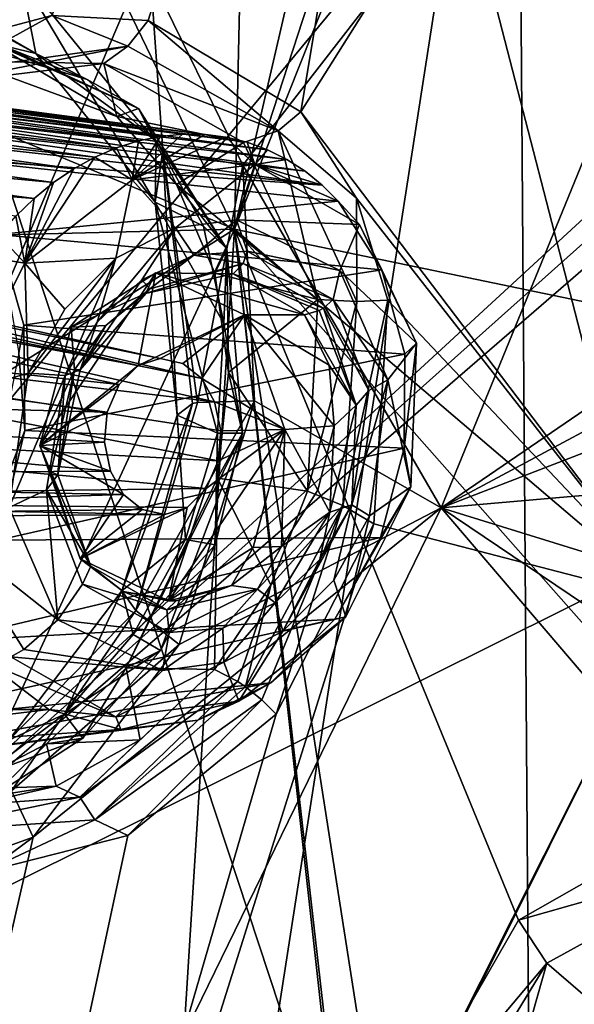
# Model space of a CAD drawing. Header units: metres. Extents: x -150 to 307, y -550 to 84.
# Tile 231 of 256: x 189.35 to 192.39, y -42.39 to -36.99. Entities that reach past the tile are written whole.
import ezdxf

# ---------------------------------------------------------------- set-up
doc = ezdxf.new("R2010")
doc.units = ezdxf.units.M
doc.layers.add('solid_26006363', color=7, linetype='CONTINUOUS')

msp = doc.modelspace()

# ---------------------------------------------------------------- linework, layer by layer
at = {"layer": 'solid_26006363'}
for points in [[(198.146149, -19.081165, 915.328918), (198.412628, -38.132488, 912.564453), (191.751968, -36.109638, 906.630066)], [(189.527573, -36.971233, 874.884155), (188.974335, -37.117958, 874.546936), (191.994843, -30.854992, 875.335693)], [(191.516693, -31.148829, 875.061707), (191.994843, -30.854992, 875.335693), (188.974335, -37.117958, 874.546936)], [(190.055099, -36.998474, 875.243896), (189.527573, -36.971233, 874.884155), (191.994843, -30.854992, 875.335693)], [(190.89064, -37.499218, 875.917542), (190.055099, -36.998474, 875.243896), (191.994843, -30.854992, 875.335693)], [(190.89064, -37.499218, 875.917542), (191.994843, -30.854992, 875.335693), (194.033569, -32.523262, 877.083984)], [(191.516693, -31.148829, 875.061707), (188.365082, -37.510967, 874.227905), (189.088104, -33.121708, 873.807373)], [(188.493134, -37.404747, 874.289612), (188.365082, -37.510967, 874.227905), (191.516693, -31.148829, 875.061707)], [(188.493134, -37.404747, 874.289612), (191.516693, -31.148829, 875.061707), (188.626373, -37.308655, 874.357117)], [(188.626373, -37.308655, 874.357117), (191.516693, -31.148829, 875.061707), (188.797531, -37.204639, 874.448181)], [(188.797531, -37.204639, 874.448181), (191.516693, -31.148829, 875.061707), (188.974335, -37.117958, 874.546936)], [(189.994415, -32.264759, 882.23053), (187.51329, -31.497681, 880.354614), (186.080215, -38.103645, 880.764038)], [(185.638718, -32.03104, 901.18335), (191.751968, -36.109638, 906.630066), (181.473862, -48.523788, 892.180725)], [(189.994415, -32.264759, 882.23053), (186.080215, -38.103645, 880.764038), (191.792542, -32.557564, 883.577576)], [(195.258133, -39.125393, 885.725647), (190.528687, -38.142094, 881.989746), (192.845093, -32.311813, 882.415466)], [(192.316971, -32.655277, 882.101135), (192.845093, -32.311813, 882.415466), (190.528687, -38.142094, 881.989746)], [(190.89064, -37.499218, 875.917542), (194.033569, -32.523262, 877.083984), (192.924423, -40.180801, 877.925659)], [(185.535049, -40.982922, 881.055664), (187.499405, -42.629082, 882.791626), (191.792542, -32.557564, 883.577576)], [(185.767609, -39.621983, 880.896301), (185.535049, -40.982922, 881.055664), (191.792542, -32.557564, 883.577576)], [(186.15097, -39.181881, 881.053955), (185.767609, -39.621983, 880.896301), (191.792542, -32.557564, 883.577576)], [(186.265442, -38.601627, 881.000061), (191.792542, -32.557564, 883.577576), (186.080215, -38.103645, 880.764038)], [(186.265442, -38.601627, 881.000061), (186.15097, -39.181881, 881.053955), (191.792542, -32.557564, 883.577576)], [(195.385178, -35.371628, 886.871887), (191.792542, -32.557564, 883.577576), (187.499405, -42.629082, 882.791626)], [(191.755096, -32.84174, 881.734253), (192.316971, -32.655277, 882.101135), (190.528687, -38.142094, 881.989746)], [(187.903839, -32.719681, 879.023865), (190.64975, -32.72559, 880.924805), (190.528687, -38.142094, 881.989746)], [(187.979446, -37.084805, 879.984314), (187.903839, -32.719681, 879.023865), (190.528687, -38.142094, 881.989746)], [(190.573898, -37.792297, 878.599304), (194.497406, -32.735909, 880.328247), (190.06662, -36.756733, 878.024963)], [(190.64975, -32.72559, 880.924805), (191.755096, -32.84174, 881.734253), (190.528687, -38.142094, 881.989746)], [(190.573898, -37.792297, 878.599304), (191.661209, -39.669804, 879.781067), (194.497406, -32.735909, 880.328247)], [(194.497406, -32.735909, 880.328247), (191.661209, -39.669804, 879.781067), (197.53511, -35.655937, 883.211731)], [(187.598969, -45.674866, 903.051331), (192.169586, -46.631733, 907.135315), (188.10463, -34.312187, 906.116516)], [(188.10463, -34.312187, 906.116516), (192.169586, -46.631733, 907.135315), (192.084946, -35.043526, 909.683411)], [(192.084946, -35.043526, 909.683411), (196.779678, -47.213314, 911.235229), (196.07933, -35.491276, 913.228882)], [(192.084946, -35.043526, 909.683411), (192.169586, -46.631733, 907.135315), (196.779678, -47.213314, 911.235229)], [(195.366211, -35.601894, 886.90918), (195.385178, -35.371628, 886.871887), (187.499405, -42.629082, 882.791626)], [(195.364212, -35.830044, 886.959167), (195.366211, -35.601894, 886.90918), (187.499405, -42.629082, 882.791626)], [(191.661209, -39.669804, 879.781067), (197.527847, -36.526455, 883.400818), (197.53511, -35.655937, 883.211731)], [(194.190369, -39.302132, 886.875427), (195.364212, -35.830044, 886.959167), (187.499405, -42.629082, 882.791626)], [(191.751968, -36.109638, 906.630066), (189.043106, -53.510475, 898.924683), (181.473862, -48.523788, 892.180725)], [(191.751968, -36.109638, 906.630066), (196.982224, -56.357677, 905.998169), (189.043106, -53.510475, 898.924683)], [(191.751968, -36.109638, 906.630066), (198.412628, -38.132488, 912.564453), (196.982224, -56.357677, 905.998169)], [(189.439285, -37.179375, 876.914978), (188.186569, -36.454422, 876.530396), (188.201645, -36.505192, 876.516724)], [(189.439285, -37.179375, 876.914978), (189.355789, -36.751617, 877.346863), (188.186569, -36.454422, 876.530396)], [(189.439285, -37.179375, 876.914978), (188.201645, -36.505192, 876.516724), (188.428192, -36.937523, 876.247253)], [(191.661209, -39.669804, 879.781067), (197.715637, -37.328854, 883.730652), (197.527847, -36.526455, 883.400818)], [(190.06662, -36.756733, 878.024963), (189.355789, -36.751617, 877.346863), (190.135773, -37.7108, 878.096619)], [(190.093079, -37.993832, 877.553955), (190.135773, -37.7108, 878.096619), (189.355789, -36.751617, 877.346863)], [(189.439285, -37.179375, 876.914978), (190.093079, -37.993832, 877.553955), (189.355789, -36.751617, 877.346863)], [(190.573898, -37.792297, 878.599304), (190.06662, -36.756733, 878.024963), (190.135773, -37.7108, 878.096619)], [(189.719559, -37.321789, 876.451904), (189.439285, -37.179375, 876.914978), (188.428192, -36.937523, 876.247253)], [(189.255737, -37.138721, 876.123413), (189.719559, -37.321789, 876.451904), (188.428192, -36.937523, 876.247253)], [(188.979019, -37.273918, 874.657104), (188.974335, -37.117958, 874.546936), (189.527573, -36.971233, 874.884155)], [(189.944046, -37.139534, 875.25769), (188.979019, -37.273918, 874.657104), (189.527573, -36.971233, 874.884155)], [(189.944046, -37.139534, 875.25769), (189.527573, -36.971233, 874.884155), (190.055099, -36.998474, 875.243896)], [(190.766876, -37.603523, 875.909729), (189.944046, -37.139534, 875.25769), (190.055099, -36.998474, 875.243896)], [(190.766876, -37.603523, 875.909729), (190.055099, -36.998474, 875.243896), (190.89064, -37.499218, 875.917542)], [(188.448792, -38.193336, 880.549927), (187.979446, -37.084805, 879.984314), (190.528687, -38.142094, 881.989746)], [(188.894287, -37.346165, 874.860291), (188.979019, -37.273918, 874.657104), (189.944046, -37.139534, 875.25769)], [(189.811615, -37.2341, 875.420349), (188.894287, -37.346165, 874.860291), (189.944046, -37.139534, 875.25769)], [(189.191498, -37.117371, 875.912231), (189.059891, -37.222839, 875.846497), (189.882187, -37.525616, 876.465759)], [(190.002426, -37.480518, 876.537598), (189.255737, -37.138721, 876.123413), (189.191498, -37.117371, 875.912231)], [(190.002426, -37.480518, 876.537598), (189.191498, -37.117371, 875.912231), (189.882187, -37.525616, 876.465759)], [(190.002426, -37.480518, 876.537598), (189.719559, -37.321789, 876.451904), (189.255737, -37.138721, 876.123413)], [(189.811615, -37.2341, 875.420349), (189.944046, -37.139534, 875.25769), (190.766876, -37.603523, 875.909729)], [(190.099014, -37.658558, 876.779053), (190.093079, -37.993832, 877.553955), (189.439285, -37.179375, 876.914978)], [(189.719559, -37.321789, 876.451904), (190.099014, -37.658558, 876.779053), (189.439285, -37.179375, 876.914978)], [(189.059891, -37.222839, 875.846497), (188.894287, -37.346165, 874.860291), (189.811615, -37.2341, 875.420349)], [(189.882187, -37.525616, 876.465759), (189.059891, -37.222839, 875.846497), (189.811615, -37.2341, 875.420349)], [(190.576508, -37.667381, 876.0224), (189.811615, -37.2341, 875.420349), (190.766876, -37.603523, 875.909729)], [(189.882187, -37.525616, 876.465759), (189.811615, -37.2341, 875.420349), (190.576508, -37.667381, 876.0224)], [(190.121902, -37.633812, 874.289673), (187.733002, -37.342503, 876.812683), (187.874863, -37.323944, 876.903015)], [(190.242508, -37.622036, 874.374634), (187.874863, -37.323944, 876.903015), (188.016312, -37.320076, 876.99646)], [(190.242508, -37.622036, 874.374634), (190.121902, -37.633812, 874.289673), (187.874863, -37.323944, 876.903015)], [(190.362564, -37.62368, 874.461487), (188.016312, -37.320076, 876.99646), (188.156891, -37.330631, 877.092651)], [(190.362564, -37.62368, 874.461487), (190.242508, -37.622036, 874.374634), (188.016312, -37.320076, 876.99646)], [(190.002426, -37.480518, 876.537598), (190.099014, -37.658558, 876.779053), (189.719559, -37.321789, 876.451904)], [(191.661209, -39.669804, 879.781067), (197.082397, -39.195377, 883.682556), (197.715637, -37.328854, 883.730652)], [(189.881104, -37.696888, 874.127014), (187.448135, -37.423088, 876.641113), (187.590088, -37.375534, 876.724915)], [(190.001236, -37.658791, 874.20697), (187.590088, -37.375534, 876.724915), (187.733002, -37.342503, 876.812683)], [(190.001236, -37.658791, 874.20697), (189.881104, -37.696888, 874.127014), (187.590088, -37.375534, 876.724915)], [(190.121902, -37.633812, 874.289673), (190.001236, -37.658791, 874.20697), (187.733002, -37.342503, 876.812683)], [(190.480957, -37.638626, 874.5495), (188.156891, -37.330631, 877.092651), (188.292862, -37.354927, 877.188904)], [(190.480957, -37.638626, 874.5495), (190.362564, -37.62368, 874.461487), (188.156891, -37.330631, 877.092651)], [(190.596329, -37.666553, 874.637634), (188.292862, -37.354927, 877.188904), (188.424622, -37.394146, 877.285767)], [(190.596329, -37.666553, 874.637634), (190.480957, -37.638626, 874.5495), (188.292862, -37.354927, 877.188904)], [(189.762863, -37.74791, 874.050537), (187.307739, -37.485245, 876.561768), (187.448135, -37.423088, 876.641113)], [(189.881104, -37.696888, 874.127014), (189.762863, -37.74791, 874.050537), (187.448135, -37.423088, 876.641113)], [(190.707733, -37.707207, 874.725098), (188.424622, -37.394146, 877.285767), (188.551926, -37.447224, 877.382874)], [(190.707733, -37.707207, 874.725098), (190.596329, -37.666553, 874.637634), (188.424622, -37.394146, 877.285767)], [(189.647552, -37.811516, 873.978394), (187.168121, -37.562073, 876.486206), (187.307739, -37.485245, 876.561768)], [(189.762863, -37.74791, 874.050537), (189.647552, -37.811516, 873.978394), (187.307739, -37.485245, 876.561768)], [(190.814194, -37.760349, 874.811096), (188.551926, -37.447224, 877.382874), (188.67009, -37.510281, 877.476135)], [(190.814194, -37.760349, 874.811096), (190.707733, -37.707207, 874.725098), (188.551926, -37.447224, 877.382874)], [(190.002426, -37.480518, 876.537598), (189.882187, -37.525616, 876.465759), (190.209518, -37.898243, 876.769165)], [(190.485443, -38.249306, 877.034363), (190.099014, -37.658558, 876.779053), (190.002426, -37.480518, 876.537598)], [(190.485443, -38.249306, 877.034363), (190.002426, -37.480518, 876.537598), (190.209518, -37.898243, 876.769165)], [(190.914795, -37.825394, 874.894958), (188.67009, -37.510281, 877.476135), (188.777512, -37.582157, 877.564209)], [(190.914795, -37.825394, 874.894958), (190.814194, -37.760349, 874.811096), (188.67009, -37.510281, 877.476135)], [(190.209518, -37.898243, 876.769165), (189.882187, -37.525616, 876.465759), (190.576508, -37.667381, 876.0224)], [(190.766876, -37.603523, 875.909729), (190.89064, -37.499218, 875.917542), (191.196259, -37.971695, 876.228943)], [(191.196259, -37.971695, 876.228943), (190.89064, -37.499218, 875.917542), (192.924423, -40.180801, 877.925659)], [(189.536133, -37.887016, 873.911255), (187.029221, -37.653645, 876.414551), (187.168121, -37.562073, 876.486206)], [(189.647552, -37.811516, 873.978394), (189.536133, -37.887016, 873.911255), (187.168121, -37.562073, 876.486206)], [(191.008911, -37.901657, 874.976013), (188.777512, -37.582157, 877.564209), (188.875839, -37.664303, 877.64856)], [(191.008911, -37.901657, 874.976013), (190.914795, -37.825394, 874.894958), (188.777512, -37.582157, 877.564209)], [(189.966797, -37.871208, 873.880798), (190.121902, -37.633812, 874.289673), (190.242508, -37.622036, 874.374634)], [(189.966797, -37.871208, 873.880798), (190.242508, -37.622036, 874.374634), (190.362564, -37.62368, 874.461487)], [(189.966797, -37.871208, 873.880798), (190.362564, -37.62368, 874.461487), (190.480957, -37.638626, 874.5495)], [(189.966797, -37.871208, 873.880798), (190.001236, -37.658791, 874.20697), (190.121902, -37.633812, 874.289673)], [(190.638672, -37.788719, 874.313049), (189.966797, -37.871208, 873.880798), (190.480957, -37.638626, 874.5495)], [(190.638672, -37.788719, 874.313049), (190.480957, -37.638626, 874.5495), (190.596329, -37.666553, 874.637634)], [(190.983765, -38.528416, 876.502197), (190.576508, -37.667381, 876.0224), (190.766876, -37.603523, 875.909729)], [(191.197281, -38.538391, 876.415771), (190.766876, -37.603523, 875.909729), (191.196259, -37.971695, 876.228943)], [(190.983765, -38.528416, 876.502197), (190.766876, -37.603523, 875.909729), (191.197281, -38.538391, 876.415771)], [(189.42984, -37.973541, 873.849792), (186.880951, -37.772758, 876.342957), (187.029221, -37.653645, 876.414551)], [(189.536133, -37.887016, 873.911255), (189.42984, -37.973541, 873.849792), (187.029221, -37.653645, 876.414551)], [(191.008911, -37.901657, 874.976013), (188.875839, -37.664303, 877.64856), (188.965042, -37.756844, 877.729126)], [(189.966797, -37.871208, 873.880798), (189.762863, -37.74791, 874.050537), (189.881104, -37.696888, 874.127014)], [(189.966797, -37.871208, 873.880798), (189.881104, -37.696888, 874.127014), (190.001236, -37.658791, 874.20697)], [(190.099014, -37.658558, 876.779053), (190.357346, -38.126728, 877.078247), (190.093079, -37.993832, 877.553955)], [(190.485443, -38.249306, 877.034363), (190.357346, -38.126728, 877.078247), (190.099014, -37.658558, 876.779053)], [(190.209518, -37.898243, 876.769165), (190.576508, -37.667381, 876.0224), (190.983765, -38.528416, 876.502197)], [(190.638672, -37.788719, 874.313049), (190.596329, -37.666553, 874.637634), (190.707733, -37.707207, 874.725098)], [(190.638672, -37.788719, 874.313049), (190.707733, -37.707207, 874.725098), (190.814194, -37.760349, 874.811096)], [(191.095871, -37.98843, 875.053772), (188.965042, -37.756844, 877.729126), (189.23175, -38.171101, 878.00116)], [(191.008911, -37.901657, 874.976013), (188.965042, -37.756844, 877.729126), (191.095871, -37.98843, 875.053772)], [(189.378204, -38.32888, 873.588745), (189.647552, -37.811516, 873.978394), (189.762863, -37.74791, 874.050537)], [(189.966797, -37.871208, 873.880798), (189.378204, -38.32888, 873.588745), (189.762863, -37.74791, 874.050537)], [(190.093079, -37.993832, 877.553955), (190.214218, -39.161537, 877.984192), (190.135773, -37.7108, 878.096619)], [(190.573898, -37.792297, 878.599304), (190.135773, -37.7108, 878.096619), (190.324936, -39.092628, 878.577515)], [(190.29689, -39.097054, 878.520752), (190.324936, -39.092628, 878.577515), (190.135773, -37.7108, 878.096619)], [(190.214218, -39.161537, 877.984192), (190.29689, -39.097054, 878.520752), (190.135773, -37.7108, 878.096619)], [(190.638672, -37.788719, 874.313049), (190.814194, -37.760349, 874.811096), (190.914795, -37.825394, 874.894958)], [(189.42984, -37.973541, 873.849792), (189.329636, -38.070415, 873.794434), (186.880951, -37.772758, 876.342957)], [(189.378204, -38.32888, 873.588745), (189.536133, -37.887016, 873.911255), (189.647552, -37.811516, 873.978394)], [(190.203705, -38.134727, 873.928833), (189.966797, -37.871208, 873.880798), (190.638672, -37.788719, 874.313049)], [(190.539169, -38.091999, 874.144348), (190.203705, -38.134727, 873.928833), (190.638672, -37.788719, 874.313049)], [(190.573898, -37.792297, 878.599304), (190.324936, -39.092628, 878.577515), (190.638016, -39.082264, 878.930786)], [(190.539169, -38.091999, 874.144348), (190.638672, -37.788719, 874.313049), (191.21286, -38.116768, 874.771912)], [(190.573898, -37.792297, 878.599304), (190.638016, -39.082264, 878.930786), (191.661209, -39.669804, 879.781067)], [(190.638672, -37.788719, 874.313049), (191.008911, -37.901657, 874.976013), (191.095871, -37.98843, 875.053772)], [(191.21286, -38.116768, 874.771912), (190.638672, -37.788719, 874.313049), (191.095871, -37.98843, 875.053772)], [(190.638672, -37.788719, 874.313049), (190.914795, -37.825394, 874.894958), (191.008911, -37.901657, 874.976013)], [(190.121277, -38.850262, 874.607422), (185.653763, -37.861534, 880.425049), (185.396088, -37.878559, 880.257324)], [(190.348862, -38.959759, 874.810181), (186.080215, -38.103645, 880.764038), (185.653763, -37.861534, 880.425049)], [(190.245316, -38.878563, 874.717896), (185.653763, -37.861534, 880.425049), (190.121277, -38.850262, 874.607422)], [(190.348862, -38.959759, 874.810181), (185.653763, -37.861534, 880.425049), (190.245316, -38.878563, 874.717896)], [(189.999786, -38.88945, 874.499146), (185.396088, -37.878559, 880.257324), (185.14328, -37.992283, 880.114685)], [(190.121277, -38.850262, 874.607422), (185.396088, -37.878559, 880.257324), (189.999786, -38.88945, 874.499146)], [(189.87825, -38.301975, 873.747986), (189.378204, -38.32888, 873.588745), (189.966797, -37.871208, 873.880798)], [(189.378204, -38.32888, 873.588745), (189.42984, -37.973541, 873.849792), (189.536133, -37.887016, 873.911255)], [(190.203705, -38.134727, 873.928833), (189.87825, -38.301975, 873.747986), (189.966797, -37.871208, 873.880798)], [(190.420212, -38.383369, 877.019165), (190.209518, -37.898243, 876.769165), (190.983765, -38.528416, 876.502197)], [(190.485443, -38.249306, 877.034363), (190.209518, -37.898243, 876.769165), (190.420212, -38.383369, 877.019165)], [(189.378204, -38.32888, 873.588745), (189.329636, -38.070415, 873.794434), (189.42984, -37.973541, 873.849792)], [(191.367706, -38.53223, 876.469543), (191.196259, -37.971695, 876.228943), (192.924423, -40.180801, 877.925659)], [(191.197281, -38.538391, 876.415771), (191.196259, -37.971695, 876.228943), (191.367706, -38.53223, 876.469543)], [(189.895767, -38.993603, 874.406494), (185.14328, -37.992283, 880.114685), (184.764603, -38.448383, 879.965332)], [(189.999786, -38.88945, 874.499146), (185.14328, -37.992283, 880.114685), (189.895767, -38.993603, 874.406494)], [(191.335876, -38.364605, 875.291687), (191.095871, -37.98843, 875.053772), (189.23175, -38.171101, 878.00116)], [(190.435364, -39.259518, 877.477844), (190.214218, -39.161537, 877.984192), (190.093079, -37.993832, 877.553955)], [(190.468674, -38.659737, 877.310608), (190.435364, -39.259518, 877.477844), (190.093079, -37.993832, 877.553955)], [(190.357346, -38.126728, 877.078247), (190.468674, -38.659737, 877.310608), (190.093079, -37.993832, 877.553955)], [(191.21286, -38.116768, 874.771912), (191.095871, -37.98843, 875.053772), (191.335876, -38.364605, 875.291687)], [(189.378204, -38.32888, 873.588745), (189.236038, -38.177155, 873.745544), (189.329636, -38.070415, 873.794434)], [(190.419067, -39.087963, 874.872742), (186.265442, -38.601627, 881.000061), (186.080215, -38.103645, 880.764038)], [(190.419067, -39.087963, 874.872742), (186.080215, -38.103645, 880.764038), (190.348862, -38.959759, 874.810181)], [(189.775833, -38.651924, 873.755859), (189.87825, -38.301975, 873.747986), (190.203705, -38.134727, 873.928833)], [(190.020874, -38.420441, 873.868652), (189.775833, -38.651924, 873.755859), (190.203705, -38.134727, 873.928833)], [(190.305588, -38.285492, 874.029602), (190.020874, -38.420441, 873.868652), (190.203705, -38.134727, 873.928833)], [(190.305588, -38.285492, 874.029602), (190.203705, -38.134727, 873.928833), (190.539169, -38.091999, 874.144348)], [(190.597855, -38.262634, 874.220764), (190.305588, -38.285492, 874.029602), (190.539169, -38.091999, 874.144348)], [(190.485443, -38.249306, 877.034363), (190.468674, -38.659737, 877.310608), (190.357346, -38.126728, 877.078247)], [(191.10527, -38.368088, 874.586243), (190.539169, -38.091999, 874.144348), (191.21286, -38.116768, 874.771912)], [(190.597855, -38.262634, 874.220764), (190.539169, -38.091999, 874.144348), (191.10527, -38.368088, 874.586243)], [(191.524734, -38.767822, 875.127075), (191.10527, -38.368088, 874.586243), (191.21286, -38.116768, 874.771912)], [(191.524734, -38.767822, 875.127075), (191.21286, -38.116768, 874.771912), (191.335876, -38.364605, 875.291687)], [(190.069565, -45.441017, 883.461853), (187.806625, -44.024837, 881.489746), (190.528687, -38.142094, 881.989746)], [(188.344818, -39.512939, 880.7771), (190.528687, -38.142094, 881.989746), (187.806625, -44.024837, 881.489746)], [(188.344818, -39.512939, 880.7771), (188.448792, -38.193336, 880.549927), (190.528687, -38.142094, 881.989746)], [(189.378204, -38.32888, 873.588745), (189.149582, -38.292973, 873.703491), (189.236038, -38.177155, 873.745544)], [(189.372681, -38.66811, 878.207336), (189.23175, -38.171101, 878.00116), (189.345459, -38.82198, 878.223145)], [(191.335876, -38.364605, 875.291687), (189.23175, -38.171101, 878.00116), (189.372681, -38.66811, 878.207336)], [(191.263763, -44.769943, 884.156982), (190.069565, -45.441017, 883.461853), (190.528687, -38.142094, 881.989746)], [(191.19754, -44.022972, 883.908508), (191.263763, -44.769943, 884.156982), (190.528687, -38.142094, 881.989746)], [(191.326675, -43.249374, 883.800842), (191.19754, -44.022972, 883.908508), (190.528687, -38.142094, 881.989746)], [(192.083588, -41.927402, 884.020142), (191.326675, -43.249374, 883.800842), (190.528687, -38.142094, 881.989746)], [(193.275269, -41.251129, 884.739746), (192.083588, -41.927402, 884.020142), (190.528687, -38.142094, 881.989746)], [(194.419418, -41.457146, 885.665955), (193.275269, -41.251129, 884.739746), (190.528687, -38.142094, 881.989746)], [(195.258133, -39.125393, 885.725647), (194.419418, -41.457146, 885.665955), (190.528687, -38.142094, 881.989746)], [(189.378204, -38.32888, 873.588745), (189.019043, -39.040432, 873.50647), (189.149582, -38.292973, 873.703491)], [(190.064224, -38.468723, 873.941833), (190.020874, -38.420441, 873.868652), (190.305588, -38.285492, 874.029602)], [(190.574707, -38.330379, 874.243347), (190.064224, -38.468723, 873.941833), (190.305588, -38.285492, 874.029602)], [(190.574707, -38.330379, 874.243347), (190.305588, -38.285492, 874.029602), (190.597855, -38.262634, 874.220764)], [(190.485443, -38.249306, 877.034363), (190.420212, -38.383369, 877.019165), (190.495605, -38.928223, 877.191406)], [(190.485443, -38.249306, 877.034363), (190.571075, -39.259514, 877.317261), (190.468674, -38.659737, 877.310608)], [(190.485443, -38.249306, 877.034363), (190.495605, -38.928223, 877.191406), (190.571075, -39.259514, 877.317261)], [(190.574707, -38.330379, 874.243347), (190.597855, -38.262634, 874.220764), (191.068466, -38.527851, 874.596191)], [(190.597855, -38.262634, 874.220764), (191.10527, -38.368088, 874.586243), (191.068466, -38.527851, 874.596191)], [(189.397934, -38.930798, 873.566223), (189.019043, -39.040432, 873.50647), (189.378204, -38.32888, 873.588745)], [(189.87825, -38.301975, 873.747986), (189.597519, -38.579842, 873.621887), (189.378204, -38.32888, 873.588745)], [(189.597519, -38.579842, 873.621887), (189.397934, -38.930798, 873.566223), (189.378204, -38.32888, 873.588745)], [(189.87825, -38.301975, 873.747986), (189.397934, -38.930798, 873.566223), (189.597519, -38.579842, 873.621887)], [(189.599655, -38.944733, 873.70282), (189.397934, -38.930798, 873.566223), (189.87825, -38.301975, 873.747986)], [(189.775833, -38.651924, 873.755859), (189.599655, -38.944733, 873.70282), (189.87825, -38.301975, 873.747986)], [(190.03923, -38.494026, 874.063904), (190.064224, -38.468723, 873.941833), (190.574707, -38.330379, 874.243347)], [(190.52037, -38.386665, 874.344299), (190.03923, -38.494026, 874.063904), (190.574707, -38.330379, 874.243347)], [(190.52037, -38.386665, 874.344299), (190.574707, -38.330379, 874.243347), (191.014771, -38.574875, 874.591064)], [(190.574707, -38.330379, 874.243347), (191.068466, -38.527851, 874.596191), (191.014771, -38.574875, 874.591064)], [(191.461182, -38.826527, 875.461365), (191.335876, -38.364605, 875.291687), (189.372681, -38.66811, 878.207336)], [(190.09584, -38.381618, 874.584717), (189.46167, -39.327366, 874.019714), (189.632462, -38.679699, 874.171875)], [(189.999786, -38.88945, 874.499146), (189.46167, -39.327366, 874.019714), (190.09584, -38.381618, 874.584717)], [(190.09584, -38.381618, 874.584717), (189.632462, -38.679699, 874.171875), (190.03923, -38.494026, 874.063904)], [(189.999786, -38.88945, 874.499146), (190.09584, -38.381618, 874.584717), (190.583191, -38.612411, 875.018982)], [(190.09584, -38.381618, 874.584717), (190.03923, -38.494026, 874.063904), (190.52037, -38.386665, 874.344299)], [(190.09584, -38.381618, 874.584717), (190.52037, -38.386665, 874.344299), (190.910599, -38.612423, 874.651489)], [(190.583191, -38.612411, 875.018982), (190.09584, -38.381618, 874.584717), (190.910599, -38.612423, 874.651489)], [(190.495605, -38.928223, 877.191406), (190.420212, -38.383369, 877.019165), (190.983765, -38.528416, 876.502197)], [(190.52037, -38.386665, 874.344299), (191.014771, -38.574875, 874.591064), (190.991882, -38.588829, 874.596863)], [(190.52037, -38.386665, 874.344299), (190.991882, -38.588829, 874.596863), (190.910599, -38.612423, 874.651489)], [(191.068466, -38.527851, 874.596191), (191.10527, -38.368088, 874.586243), (191.367844, -38.96756, 874.896179)], [(191.367844, -38.96756, 874.896179), (191.10527, -38.368088, 874.586243), (191.524734, -38.767822, 875.127075)], [(191.524734, -38.767822, 875.127075), (191.335876, -38.364605, 875.291687), (191.461182, -38.826527, 875.461365)], [(189.830154, -39.14444, 874.348022), (184.764603, -38.448383, 879.965332), (184.66394, -39.01017, 880.024353)], [(189.895767, -38.993603, 874.406494), (184.764603, -38.448383, 879.965332), (189.830154, -39.14444, 874.348022)], [(189.682465, -38.912437, 873.800415), (189.775833, -38.651924, 873.755859), (190.020874, -38.420441, 873.868652)], [(190.064224, -38.468723, 873.941833), (189.682465, -38.912437, 873.800415), (190.020874, -38.420441, 873.868652)], [(189.632462, -38.679699, 874.171875), (189.822067, -38.670948, 873.970398), (190.03923, -38.494026, 874.063904)], [(189.822067, -38.670948, 873.970398), (189.682465, -38.912437, 873.800415), (190.064224, -38.468723, 873.941833)], [(190.03923, -38.494026, 874.063904), (189.822067, -38.670948, 873.970398), (190.064224, -38.468723, 873.941833)], [(190.495605, -38.928223, 877.191406), (190.983765, -38.528416, 876.502197), (190.927933, -39.578083, 876.729309)], [(190.927933, -39.578083, 876.729309), (190.983765, -38.528416, 876.502197), (191.197281, -38.538391, 876.415771)], [(190.927933, -39.578083, 876.729309), (191.197281, -38.538391, 876.415771), (191.12175, -39.656994, 876.632263)], [(191.014771, -38.574875, 874.591064), (191.068466, -38.527851, 874.596191), (191.263931, -39.025883, 874.838379)], [(191.263931, -39.025883, 874.838379), (191.068466, -38.527851, 874.596191), (191.367844, -38.96756, 874.896179)], [(191.12175, -39.656994, 876.632263), (191.367706, -38.53223, 876.469543), (191.29068, -39.756592, 876.689758)], [(191.12175, -39.656994, 876.632263), (191.197281, -38.538391, 876.415771), (191.367706, -38.53223, 876.469543)], [(191.29068, -39.756592, 876.689758), (191.367706, -38.53223, 876.469543), (192.924423, -40.180801, 877.925659)], [(190.437836, -39.412064, 874.889465), (186.15097, -39.181881, 881.053955), (186.265442, -38.601627, 881.000061)], [(190.452911, -39.247189, 874.902893), (186.265442, -38.601627, 881.000061), (190.419067, -39.087963, 874.872742)], [(190.437836, -39.412064, 874.889465), (186.265442, -38.601627, 881.000061), (190.452911, -39.247189, 874.902893)], [(190.121277, -38.850262, 874.607422), (189.999786, -38.88945, 874.499146), (190.583191, -38.612411, 875.018982)], [(190.245316, -38.878563, 874.717896), (190.121277, -38.850262, 874.607422), (190.583191, -38.612411, 875.018982)], [(190.348862, -38.959759, 874.810181), (190.245316, -38.878563, 874.717896), (190.583191, -38.612411, 875.018982)], [(190.348862, -38.959759, 874.810181), (190.583191, -38.612411, 875.018982), (190.80394, -39.239868, 875.215637)], [(190.583191, -38.612411, 875.018982), (190.910599, -38.612423, 874.651489), (191.046707, -38.887184, 874.808777)], [(190.583191, -38.612411, 875.018982), (191.046707, -38.887184, 874.808777), (191.074081, -39.219326, 874.910767)], [(190.80394, -39.239868, 875.215637), (190.583191, -38.612411, 875.018982), (191.074081, -39.219326, 874.910767)], [(190.910599, -38.612423, 874.651489), (190.991882, -38.588829, 874.596863), (191.194351, -39.105968, 874.834961)], [(191.046707, -38.887184, 874.808777), (190.910599, -38.612423, 874.651489), (191.194351, -39.105968, 874.834961)], [(190.991882, -38.588829, 874.596863), (191.014771, -38.574875, 874.591064), (191.194351, -39.105968, 874.834961)], [(191.194351, -39.105968, 874.834961), (191.014771, -38.574875, 874.591064), (191.263931, -39.025883, 874.838379)], [(189.378662, -39.244953, 878.340759), (189.372681, -38.66811, 878.207336), (189.345459, -38.82198, 878.223145)], [(191.461182, -38.826527, 875.461365), (189.372681, -38.66811, 878.207336), (189.378662, -39.244953, 878.340759)], [(189.682465, -38.912437, 873.800415), (189.599655, -38.944733, 873.70282), (189.775833, -38.651924, 873.755859)], [(189.632462, -38.679699, 874.171875), (189.651306, -38.912685, 873.922852), (189.822067, -38.670948, 873.970398)], [(189.822067, -38.670948, 873.970398), (189.651306, -38.912685, 873.922852), (189.682465, -38.912437, 873.800415)], [(190.571075, -39.259514, 877.317261), (190.435364, -39.259518, 877.477844), (190.468674, -38.659737, 877.310608)], [(189.632462, -38.679699, 874.171875), (189.46167, -39.327366, 874.019714), (189.651306, -38.912685, 873.922852)], [(191.367844, -38.96756, 874.896179), (191.524734, -38.767822, 875.127075), (191.493423, -39.554348, 875.280396)], [(191.524734, -38.767822, 875.127075), (191.461182, -38.826527, 875.461365), (191.457626, -39.342575, 875.54718)], [(191.493423, -39.554348, 875.280396), (191.524734, -38.767822, 875.127075), (191.457626, -39.342575, 875.54718)], [(189.378662, -39.244953, 878.340759), (189.345459, -38.82198, 878.223145), (189.130997, -39.89743, 878.319641)], [(191.457626, -39.342575, 875.54718), (191.461182, -38.826527, 875.461365), (189.378662, -39.244953, 878.340759)], [(189.999786, -38.88945, 874.499146), (189.895767, -38.993603, 874.406494), (189.46167, -39.327366, 874.019714)], [(191.074081, -39.219326, 874.910767), (191.046707, -38.887184, 874.808777), (191.194351, -39.105968, 874.834961)], [(189.397934, -38.930798, 873.566223), (189.293167, -39.667351, 873.658875), (189.019043, -39.040432, 873.50647)], [(189.599655, -38.944733, 873.70282), (189.293167, -39.667351, 873.658875), (189.397934, -38.930798, 873.566223)], [(189.599655, -38.944733, 873.70282), (189.497147, -39.570446, 873.772522), (189.293167, -39.667351, 873.658875)], [(189.46167, -39.327366, 874.019714), (189.521896, -39.471916, 873.981262), (189.651306, -38.912685, 873.922852)], [(189.560013, -39.488445, 873.861816), (189.497147, -39.570446, 873.772522), (189.599655, -38.944733, 873.70282)], [(189.651306, -38.912685, 873.922852), (189.521896, -39.471916, 873.981262), (189.560013, -39.488445, 873.861816)], [(189.682465, -38.912437, 873.800415), (189.560013, -39.488445, 873.861816), (189.599655, -38.944733, 873.70282)], [(189.651306, -38.912685, 873.922852), (189.560013, -39.488445, 873.861816), (189.682465, -38.912437, 873.800415)], [(190.433975, -39.506702, 877.278748), (190.495605, -38.928223, 877.191406), (190.927933, -39.578083, 876.729309)], [(190.571075, -39.259514, 877.317261), (190.495605, -38.928223, 877.191406), (190.433975, -39.506702, 877.278748)], [(189.895767, -38.993603, 874.406494), (189.830154, -39.14444, 874.348022), (189.46167, -39.327366, 874.019714)], [(190.419067, -39.087963, 874.872742), (190.348862, -38.959759, 874.810181), (190.80394, -39.239868, 875.215637)], [(191.170593, -39.653553, 874.914551), (191.367844, -38.96756, 874.896179), (191.268417, -39.712719, 874.994324)], [(191.170593, -39.653553, 874.914551), (191.263931, -39.025883, 874.838379), (191.367844, -38.96756, 874.896179)], [(191.268417, -39.712719, 874.994324), (191.367844, -38.96756, 874.896179), (191.493423, -39.554348, 875.280396)], [(189.848923, -39.46854, 874.364746), (184.66394, -39.01017, 880.024353), (184.847687, -39.496696, 880.255249)], [(189.815063, -39.309319, 874.334595), (184.66394, -39.01017, 880.024353), (189.848923, -39.46854, 874.364746)], [(189.830154, -39.14444, 874.348022), (184.66394, -39.01017, 880.024353), (189.815063, -39.309319, 874.334595)], [(191.194351, -39.105968, 874.834961), (191.263931, -39.025883, 874.838379), (191.170593, -39.653553, 874.914551)], [(189.909927, -40.124683, 878.054871), (190.29689, -39.097054, 878.520752), (190.214218, -39.161537, 877.984192)], [(189.909927, -40.124683, 878.054871), (189.98642, -40.231747, 878.616943), (190.29689, -39.097054, 878.520752)], [(189.98642, -40.231747, 878.616943), (190.638016, -39.082264, 878.930786), (190.324936, -39.092628, 878.577515)], [(189.98642, -40.231747, 878.616943), (190.223801, -40.418449, 878.94873), (190.638016, -39.082264, 878.930786)], [(189.98642, -40.231747, 878.616943), (190.324936, -39.092628, 878.577515), (190.29689, -39.097054, 878.520752)], [(190.223801, -40.418449, 878.94873), (191.661209, -39.669804, 879.781067), (190.638016, -39.082264, 878.930786)], [(190.452911, -39.247189, 874.902893), (190.419067, -39.087963, 874.872742), (190.80394, -39.239868, 875.215637)], [(191.049606, -39.693756, 874.879944), (191.194351, -39.105968, 874.834961), (191.170593, -39.653553, 874.914551)], [(191.074081, -39.219326, 874.910767), (191.194351, -39.105968, 874.834961), (191.049606, -39.693756, 874.879944)], [(189.830154, -39.14444, 874.348022), (189.815063, -39.309319, 874.334595), (189.46167, -39.327366, 874.019714)], [(189.909927, -40.124683, 878.054871), (190.214218, -39.161537, 877.984192), (190.259827, -39.843437, 877.556152)], [(190.259827, -39.843437, 877.556152), (190.214218, -39.161537, 877.984192), (190.435364, -39.259518, 877.477844)], [(190.372223, -39.562904, 874.830994), (185.767609, -39.621983, 880.896301), (186.15097, -39.181881, 881.053955)], [(190.372223, -39.562904, 874.830994), (186.15097, -39.181881, 881.053955), (190.437836, -39.412064, 874.889465)], [(191.661209, -39.669804, 879.781067), (195.269943, -40.787369, 882.684814), (197.082397, -39.195377, 883.682556)], [(189.230209, -39.846439, 878.375732), (189.378662, -39.244953, 878.340759), (189.130997, -39.89743, 878.319641)], [(191.457626, -39.342575, 875.54718), (189.378662, -39.244953, 878.340759), (189.230209, -39.846439, 878.375732)], [(190.571075, -39.259514, 877.317261), (190.433975, -39.506702, 877.278748), (189.93457, -40.546574, 877.17334)], [(190.571075, -39.259514, 877.317261), (189.93457, -40.546574, 877.17334), (190.12149, -40.451553, 877.279297)], [(190.571075, -39.259514, 877.317261), (190.12149, -40.451553, 877.279297), (190.420975, -39.871323, 877.352234)], [(190.80394, -39.239868, 875.215637), (190.629227, -39.886086, 875.059998), (190.166397, -40.17905, 874.647644)], [(190.372223, -39.562904, 874.830994), (190.80394, -39.239868, 875.215637), (190.166397, -40.17905, 874.647644)], [(190.259827, -39.843437, 877.556152), (190.435364, -39.259518, 877.477844), (190.420975, -39.871323, 877.352234)], [(190.372223, -39.562904, 874.830994), (190.437836, -39.412064, 874.889465), (190.80394, -39.239868, 875.215637)], [(190.571075, -39.259514, 877.317261), (190.420975, -39.871323, 877.352234), (190.435364, -39.259518, 877.477844)], [(190.437836, -39.412064, 874.889465), (190.452911, -39.247189, 874.902893), (190.80394, -39.239868, 875.215637)], [(190.80394, -39.239868, 875.215637), (190.784698, -39.881252, 874.892761), (190.629227, -39.886086, 875.059998)], [(190.80394, -39.239868, 875.215637), (190.983826, -39.571815, 874.9422), (190.784698, -39.881252, 874.892761)], [(190.80394, -39.239868, 875.215637), (191.074081, -39.219326, 874.910767), (190.983826, -39.571815, 874.9422)], [(190.983826, -39.571815, 874.9422), (191.074081, -39.219326, 874.910767), (191.049606, -39.693756, 874.879944)], [(192.441589, -42.623749, 886.385925), (194.190369, -39.302132, 886.875427), (187.499405, -42.629082, 882.791626)], [(189.815063, -39.309319, 874.334595), (189.848923, -39.46854, 874.364746), (189.46167, -39.327366, 874.019714)], [(191.327805, -39.832363, 875.537048), (191.457626, -39.342575, 875.54718), (189.230209, -39.846439, 878.375732)], [(189.46167, -39.327366, 874.019714), (189.682159, -39.948009, 874.216187), (189.521896, -39.471916, 873.981262)], [(189.919128, -39.596745, 874.427307), (189.682159, -39.948009, 874.216187), (189.46167, -39.327366, 874.019714)], [(189.848923, -39.46854, 874.364746), (189.919128, -39.596745, 874.427307), (189.46167, -39.327366, 874.019714)], [(191.493423, -39.554348, 875.280396), (191.457626, -39.342575, 875.54718), (191.327805, -39.832363, 875.537048)], [(189.848923, -39.46854, 874.364746), (184.847687, -39.496696, 880.255249), (189.919128, -39.596745, 874.427307)], [(189.521896, -39.471916, 873.981262), (189.682159, -39.948009, 874.216187), (189.739746, -39.989193, 874.100586)], [(189.521896, -39.471916, 873.981262), (189.739746, -39.989193, 874.100586), (189.560013, -39.488445, 873.861816)], [(189.919128, -39.596745, 874.427307), (184.847687, -39.496696, 880.255249), (185.26796, -39.739674, 880.589294)], [(189.560013, -39.488445, 873.861816), (189.739746, -39.989193, 874.100586), (189.497147, -39.570446, 873.772522)], [(190.433975, -39.506702, 877.278748), (190.418991, -40.554493, 876.644226), (189.93457, -40.546574, 877.17334)], [(190.433975, -39.506702, 877.278748), (190.726288, -40.091934, 876.727295), (190.418991, -40.554493, 876.644226)], [(190.433975, -39.506702, 877.278748), (190.927933, -39.578083, 876.729309), (190.726288, -40.091934, 876.727295)], [(190.268188, -39.667057, 874.738281), (185.767609, -39.621983, 880.896301), (190.372223, -39.562904, 874.830994)], [(189.497147, -39.570446, 873.772522), (189.559082, -40.283642, 873.972534), (189.293167, -39.667351, 873.658875)], [(189.497147, -39.570446, 873.772522), (189.695435, -40.086739, 874.019104), (189.559082, -40.283642, 873.972534)], [(189.739746, -39.989193, 874.100586), (189.695435, -40.086739, 874.019104), (189.497147, -39.570446, 873.772522)], [(190.268188, -39.667057, 874.738281), (190.372223, -39.562904, 874.830994), (190.166397, -40.17905, 874.647644)], [(190.726288, -40.091934, 876.727295), (190.927933, -39.578083, 876.729309), (191.12175, -39.656994, 876.632263)], [(190.784698, -39.881252, 874.892761), (190.983826, -39.571815, 874.9422), (191.049606, -39.693756, 874.879944)], [(191.493423, -39.554348, 875.280396), (191.327805, -39.832363, 875.537048), (191.076874, -40.279739, 875.432739)], [(191.138428, -40.267025, 875.198792), (191.493423, -39.554348, 875.280396), (191.076874, -40.279739, 875.432739)], [(191.268417, -39.712719, 874.994324), (191.493423, -39.554348, 875.280396), (191.138428, -40.267025, 875.198792)], [(190.022675, -39.67794, 874.519531), (189.919128, -39.596745, 874.427307), (185.26796, -39.739674, 880.589294)], [(190.146713, -39.706245, 874.630066), (185.26796, -39.739674, 880.589294), (185.767609, -39.621983, 880.896301)], [(190.146713, -39.706245, 874.630066), (185.767609, -39.621983, 880.896301), (190.268188, -39.667057, 874.738281)], [(190.022675, -39.67794, 874.519531), (189.682159, -39.948009, 874.216187), (189.919128, -39.596745, 874.427307)], [(190.022675, -39.67794, 874.519531), (185.26796, -39.739674, 880.589294), (190.146713, -39.706245, 874.630066)], [(191.661209, -39.669804, 879.781067), (188.231033, -46.692017, 879.116333), (193.4496, -41.765423, 881.569458)], [(189.42453, -41.473446, 878.643738), (188.231033, -46.692017, 879.116333), (191.661209, -39.669804, 879.781067)], [(189.293167, -39.667351, 873.658875), (189.559082, -40.283642, 873.972534), (188.985779, -39.830368, 873.658508)], [(190.223801, -40.418449, 878.94873), (189.42453, -41.473446, 878.643738), (191.661209, -39.669804, 879.781067)], [(190.268188, -39.667057, 874.738281), (190.166397, -40.17905, 874.647644), (189.682159, -39.948009, 874.216187)], [(190.146713, -39.706245, 874.630066), (190.268188, -39.667057, 874.738281), (189.682159, -39.948009, 874.216187)], [(190.022675, -39.67794, 874.519531), (190.146713, -39.706245, 874.630066), (189.682159, -39.948009, 874.216187)], [(191.12175, -39.656994, 876.632263), (190.676804, -40.721153, 876.51709), (190.588959, -40.650688, 876.517883)], [(190.726288, -40.091934, 876.727295), (191.12175, -39.656994, 876.632263), (190.588959, -40.650688, 876.517883)], [(190.653915, -40.115639, 874.723328), (191.049606, -39.693756, 874.879944), (190.749756, -40.189957, 874.749756)], [(190.784698, -39.881252, 874.892761), (191.049606, -39.693756, 874.879944), (190.653915, -40.115639, 874.723328)], [(191.12175, -39.656994, 876.632263), (190.756287, -40.799011, 876.560181), (190.676804, -40.721153, 876.51709)], [(191.049606, -39.693756, 874.879944), (190.995575, -39.952293, 874.862671), (190.749756, -40.189957, 874.749756)], [(191.12175, -39.656994, 876.632263), (191.29068, -39.756592, 876.689758), (190.756287, -40.799011, 876.560181)], [(191.170593, -39.653553, 874.914551), (191.071671, -40.064838, 874.939697), (190.793121, -40.344875, 874.814087)], [(190.995575, -39.952293, 874.862671), (191.170593, -39.653553, 874.914551), (190.793121, -40.344875, 874.814087)], [(191.049606, -39.693756, 874.879944), (191.170593, -39.653553, 874.914551), (190.995575, -39.952293, 874.862671)], [(191.170593, -39.653553, 874.914551), (191.268417, -39.712719, 874.994324), (191.071671, -40.064838, 874.939697)], [(191.661209, -39.669804, 879.781067), (194.017487, -41.257778, 881.86322), (195.269943, -40.787369, 882.684814)], [(191.661209, -39.669804, 879.781067), (193.4496, -41.765423, 881.569458), (194.017487, -41.257778, 881.86322)], [(191.29068, -39.756592, 876.689758), (192.924423, -40.180801, 877.925659), (188.206268, -49.561726, 877.008484)], [(190.756287, -40.799011, 876.560181), (191.29068, -39.756592, 876.689758), (188.206268, -49.561726, 877.008484)], [(191.071671, -40.064838, 874.939697), (191.268417, -39.712719, 874.994324), (191.138428, -40.267025, 875.198792)], [(191.327805, -39.832363, 875.537048), (189.230209, -39.846439, 878.375732), (188.927567, -40.401554, 878.296631)], [(191.076874, -40.279739, 875.432739), (191.327805, -39.832363, 875.537048), (188.927567, -40.401554, 878.296631)], [(189.374176, -40.446156, 873.978699), (189.301559, -40.484627, 874.01178), (188.985779, -39.830368, 873.658508)], [(189.559082, -40.283642, 873.972534), (189.374176, -40.446156, 873.978699), (188.985779, -39.830368, 873.658508)], [(189.909927, -40.124683, 878.054871), (190.259827, -39.843437, 877.556152), (189.971649, -40.362728, 877.546387)], [(189.971649, -40.362728, 877.546387), (190.259827, -39.843437, 877.556152), (190.420975, -39.871323, 877.352234)], [(189.971649, -40.362728, 877.546387), (190.420975, -39.871323, 877.352234), (190.12149, -40.451553, 877.279297)], [(190.629227, -39.886086, 875.059998), (190.510895, -40.093819, 874.771423), (190.166397, -40.17905, 874.647644)], [(190.510895, -40.093819, 874.771423), (190.784698, -39.881252, 874.892761), (190.653915, -40.115639, 874.723328)], [(190.629227, -39.886086, 875.059998), (190.784698, -39.881252, 874.892761), (190.510895, -40.093819, 874.771423)], [(189.682159, -39.948009, 874.216187), (189.917679, -40.126793, 874.39978), (189.739746, -39.989193, 874.100586)], [(190.166397, -40.17905, 874.647644), (189.917679, -40.126793, 874.39978), (189.682159, -39.948009, 874.216187)], [(190.749756, -40.189957, 874.749756), (190.995575, -39.952293, 874.862671), (190.793121, -40.344875, 874.814087)], [(189.739746, -39.989193, 874.100586), (190.156769, -40.227348, 874.428284), (189.695435, -40.086739, 874.019104)], [(189.917679, -40.126793, 874.39978), (190.156769, -40.227348, 874.428284), (189.739746, -39.989193, 874.100586)], [(190.793121, -40.344875, 874.814087), (191.071671, -40.064838, 874.939697), (191.138428, -40.267025, 875.198792)], [(189.291214, -40.942249, 877.91748), (189.909927, -40.124683, 878.054871), (189.595413, -40.798672, 877.458618)], [(189.291214, -40.942249, 877.91748), (189.98642, -40.231747, 878.616943), (189.909927, -40.124683, 878.054871)], [(189.695435, -40.086739, 874.019104), (190.169495, -40.35289, 874.395691), (189.559082, -40.283642, 873.972534)], [(189.909927, -40.124683, 878.054871), (189.971649, -40.362728, 877.546387), (189.595413, -40.798672, 877.458618)], [(190.156769, -40.227348, 874.428284), (190.169495, -40.35289, 874.395691), (189.695435, -40.086739, 874.019104)], [(189.917679, -40.126793, 874.39978), (190.20787, -40.179157, 874.598389), (190.156769, -40.227348, 874.428284)], [(190.166397, -40.17905, 874.647644), (190.20787, -40.179157, 874.598389), (189.917679, -40.126793, 874.39978)], [(190.510895, -40.093819, 874.771423), (190.653915, -40.115639, 874.723328), (190.156769, -40.227348, 874.428284)], [(190.20787, -40.179157, 874.598389), (190.510895, -40.093819, 874.771423), (190.156769, -40.227348, 874.428284)], [(190.156769, -40.227348, 874.428284), (190.653915, -40.115639, 874.723328), (190.169495, -40.35289, 874.395691)], [(190.166397, -40.17905, 874.647644), (190.510895, -40.093819, 874.771423), (190.20787, -40.179157, 874.598389)], [(190.653915, -40.115639, 874.723328), (190.463684, -40.327679, 874.587708), (190.169495, -40.35289, 874.395691)], [(190.726288, -40.091934, 876.727295), (190.545288, -40.620438, 876.533142), (190.418991, -40.554493, 876.644226)], [(190.653915, -40.115639, 874.723328), (190.749756, -40.189957, 874.749756), (190.463684, -40.327679, 874.587708)], [(190.726288, -40.091934, 876.727295), (190.588959, -40.650688, 876.517883), (190.545288, -40.620438, 876.533142)], [(188.206268, -49.561726, 877.008484), (192.924423, -40.180801, 877.925659), (188.228653, -49.579399, 877.028442)], [(192.924423, -40.180801, 877.925659), (194.607849, -49.525681, 881.611633), (188.228653, -49.579399, 877.028442)], [(189.291214, -40.942249, 877.91748), (189.304871, -41.219273, 878.423706), (189.98642, -40.231747, 878.616943)], [(189.98642, -40.231747, 878.616943), (189.304871, -41.219273, 878.423706), (190.223801, -40.418449, 878.94873)], [(190.463684, -40.327679, 874.587708), (190.749756, -40.189957, 874.749756), (190.468475, -40.514866, 874.633301)], [(190.749756, -40.189957, 874.749756), (190.793121, -40.344875, 874.814087), (190.468475, -40.514866, 874.633301)], [(191.076874, -40.279739, 875.432739), (188.927567, -40.401554, 878.296631), (188.491516, -40.852299, 878.104797)], [(190.727386, -40.628246, 875.240417), (191.076874, -40.279739, 875.432739), (188.491516, -40.852299, 878.104797)], [(190.133179, -40.560284, 874.418152), (189.374176, -40.446156, 873.978699), (189.559082, -40.283642, 873.972534)], [(190.169495, -40.35289, 874.395691), (190.133179, -40.560284, 874.418152), (189.559082, -40.283642, 873.972534)], [(190.55191, -40.728615, 874.905884), (191.138428, -40.267025, 875.198792), (190.727386, -40.628246, 875.240417)], [(190.793121, -40.344875, 874.814087), (191.138428, -40.267025, 875.198792), (190.55191, -40.728615, 874.905884)], [(191.138428, -40.267025, 875.198792), (191.076874, -40.279739, 875.432739), (190.727386, -40.628246, 875.240417)], [(190.463684, -40.327679, 874.587708), (190.468475, -40.514866, 874.633301), (190.133179, -40.560284, 874.418152)], [(190.169495, -40.35289, 874.395691), (190.463684, -40.327679, 874.587708), (190.133179, -40.560284, 874.418152)], [(190.468475, -40.514866, 874.633301), (190.793121, -40.344875, 874.814087), (190.55191, -40.728615, 874.905884)], [(189.595413, -40.798672, 877.458618), (189.971649, -40.362728, 877.546387), (190.12149, -40.451553, 877.279297)], [(190.133179, -40.560284, 874.418152), (189.301559, -40.484627, 874.01178), (189.374176, -40.446156, 873.978699)], [(189.304871, -41.219273, 878.423706), (189.42453, -41.473446, 878.643738), (190.223801, -40.418449, 878.94873)], [(189.595413, -40.798672, 877.458618), (190.12149, -40.451553, 877.279297), (189.696976, -40.930641, 877.09967)], [(190.12149, -40.451553, 877.279297), (189.93457, -40.546574, 877.17334), (189.696976, -40.930641, 877.09967)], [(189.878403, -40.813988, 874.472351), (189.176834, -40.519226, 874.106628), (189.301559, -40.484627, 874.01178)], [(190.133179, -40.560284, 874.418152), (189.878403, -40.813988, 874.472351), (189.301559, -40.484627, 874.01178)], [(189.176834, -40.519226, 874.106628), (189.511108, -40.774727, 874.390442), (186.522583, -40.773998, 876.77356)], [(189.878403, -40.813988, 874.472351), (189.511108, -40.774727, 874.390442), (189.176834, -40.519226, 874.106628)], [(189.498016, -40.961861, 876.971619), (189.93457, -40.546574, 877.17334), (190.010376, -40.940495, 876.476624)], [(189.696976, -40.930641, 877.09967), (189.93457, -40.546574, 877.17334), (189.498016, -40.961861, 876.971619)], [(190.418991, -40.554493, 876.644226), (190.545288, -40.620438, 876.533142), (189.679596, -41.253948, 876.119934)], [(190.010376, -40.940495, 876.476624), (190.418991, -40.554493, 876.644226), (189.679596, -41.253948, 876.119934)], [(190.468475, -40.514866, 874.633301), (190.55191, -40.728615, 874.905884), (189.878403, -40.813988, 874.472351)], [(190.133179, -40.560284, 874.418152), (190.468475, -40.514866, 874.633301), (189.878403, -40.813988, 874.472351)], [(189.93457, -40.546574, 877.17334), (190.418991, -40.554493, 876.644226), (190.010376, -40.940495, 876.476624)], [(189.679596, -41.253948, 876.119934), (190.545288, -40.620438, 876.533142), (189.762573, -41.379288, 876.065857)], [(190.545288, -40.620438, 876.533142), (190.588959, -40.650688, 876.517883), (189.762573, -41.379288, 876.065857)], [(190.727386, -40.628246, 875.240417), (188.491516, -40.852299, 878.104797), (187.975067, -41.131489, 877.821167)], [(190.327209, -40.83289, 874.987122), (190.727386, -40.628246, 875.240417), (187.975067, -41.131489, 877.821167)], [(190.588959, -40.650688, 876.517883), (190.676804, -40.721153, 876.51709), (189.762573, -41.379288, 876.065857)], [(190.55191, -40.728615, 874.905884), (190.727386, -40.628246, 875.240417), (190.327209, -40.83289, 874.987122)], [(189.762573, -41.379288, 876.065857), (190.676804, -40.721153, 876.51709), (189.943954, -41.464481, 876.159973)], [(190.676804, -40.721153, 876.51709), (190.756287, -40.799011, 876.560181), (189.943954, -41.464481, 876.159973)], [(189.511108, -40.774727, 874.390442), (186.937256, -41.084892, 877.118164), (186.522583, -40.773998, 876.77356)], [(189.511108, -40.774727, 874.390442), (189.905289, -40.883255, 874.692566), (186.937256, -41.084892, 877.118164)], [(189.878403, -40.813988, 874.472351), (189.905289, -40.883255, 874.692566), (189.511108, -40.774727, 874.390442)], [(189.878403, -40.813988, 874.472351), (190.55191, -40.728615, 874.905884), (189.905289, -40.883255, 874.692566)], [(190.55191, -40.728615, 874.905884), (190.327209, -40.83289, 874.987122), (189.905289, -40.883255, 874.692566)], [(190.327209, -40.83289, 874.987122), (187.975067, -41.131489, 877.821167), (187.438248, -41.209881, 877.479858)], [(189.905289, -40.883255, 874.692566), (190.327209, -40.83289, 874.987122), (187.438248, -41.209881, 877.479858)], [(189.943954, -41.464481, 876.159973), (190.756287, -40.799011, 876.560181), (188.206268, -49.561726, 877.008484)], [(189.146072, -41.135834, 877.297913), (189.595413, -40.798672, 877.458618), (189.696976, -40.930641, 877.09967)], [(189.291214, -40.942249, 877.91748), (189.595413, -40.798672, 877.458618), (189.146072, -41.135834, 877.297913)], [(189.905289, -40.883255, 874.692566), (187.438248, -41.209881, 877.479858), (186.937256, -41.084892, 877.118164)], [(189.146072, -41.135834, 877.297913), (189.696976, -40.930641, 877.09967), (189.198074, -41.253345, 876.835632)], [(189.696976, -40.930641, 877.09967), (189.498016, -40.961861, 876.971619), (189.198074, -41.253345, 876.835632)], [(189.498016, -40.961861, 876.971619), (190.010376, -40.940495, 876.476624), (189.550171, -41.194752, 876.243103)], [(189.550171, -41.194752, 876.243103), (190.010376, -40.940495, 876.476624), (189.679596, -41.253948, 876.119934)], [(189.014648, -41.212841, 876.702332), (189.498016, -40.961861, 876.971619), (189.550171, -41.194752, 876.243103)], [(189.198074, -41.253345, 876.835632), (189.498016, -40.961861, 876.971619), (189.014648, -41.212841, 876.702332)], [(189.550171, -41.194752, 876.243103), (189.679596, -41.253948, 876.119934), (188.71817, -41.324001, 875.516235)], [(189.070084, -41.304325, 875.961365), (189.550171, -41.194752, 876.243103), (188.71817, -41.324001, 875.516235)], [(189.014648, -41.212841, 876.702332), (189.550171, -41.194752, 876.243103), (189.070084, -41.304325, 875.961365)], [(189.304871, -41.219273, 878.423706), (188.344955, -41.862473, 877.954041), (189.42453, -41.473446, 878.643738)], [(188.71817, -41.324001, 875.516235), (189.679596, -41.253948, 876.119934), (188.756973, -41.446308, 875.421082)], [(189.679596, -41.253948, 876.119934), (189.762573, -41.379288, 876.065857), (188.756973, -41.446308, 875.421082)], [(193.293625, -41.584595, 884.729736), (192.083588, -41.927402, 884.020142), (193.275269, -41.251129, 884.739746)], [(188.756973, -41.446308, 875.421082), (189.762573, -41.379288, 876.065857), (189.144348, -41.667419, 875.66748)], [(189.762573, -41.379288, 876.065857), (189.943954, -41.464481, 876.159973), (189.144348, -41.667419, 875.66748)], [(189.144348, -41.667419, 875.66748), (189.943954, -41.464481, 876.159973), (188.206268, -49.561726, 877.008484)], [(189.42453, -41.473446, 878.643738), (188.913391, -41.851185, 878.382996), (188.231033, -46.692017, 879.116333)], [(188.344955, -41.862473, 877.954041), (188.913391, -41.851185, 878.382996), (189.42453, -41.473446, 878.643738)], [(193.293625, -41.584595, 884.729736), (192.239838, -42.163013, 884.11084), (192.083588, -41.927402, 884.020142)], [(192.514511, -42.400867, 884.059143), (192.239838, -42.163013, 884.11084), (193.293625, -41.584595, 884.729736)], [(192.979904, -42.411873, 881.386108), (193.4496, -41.765423, 881.569458), (188.231033, -46.692017, 879.116333)], [(192.239838, -42.163013, 884.11084), (191.326675, -43.249374, 883.800842), (192.083588, -41.927402, 884.020142)], [(192.239838, -42.163013, 884.11084), (191.528137, -43.328491, 883.911926), (191.326675, -43.249374, 883.800842)], [(191.88118, -43.428776, 883.911377), (191.528137, -43.328491, 883.911926), (192.239838, -42.163013, 884.11084)], [(192.514511, -42.400867, 884.059143), (191.88118, -43.428776, 883.911377), (192.239838, -42.163013, 884.11084)], [(191.55307, -45.075237, 887.428162), (186.657059, -42.377518, 883.065979), (186.087219, -43.703556, 882.558289)], [(191.55307, -45.075237, 887.428162), (187.499405, -42.629082, 882.791626), (186.657059, -42.377518, 883.065979)]]:
    msp.add_3dface(points, dxfattribs=at)

doc.saveas('drawing.dxf')
